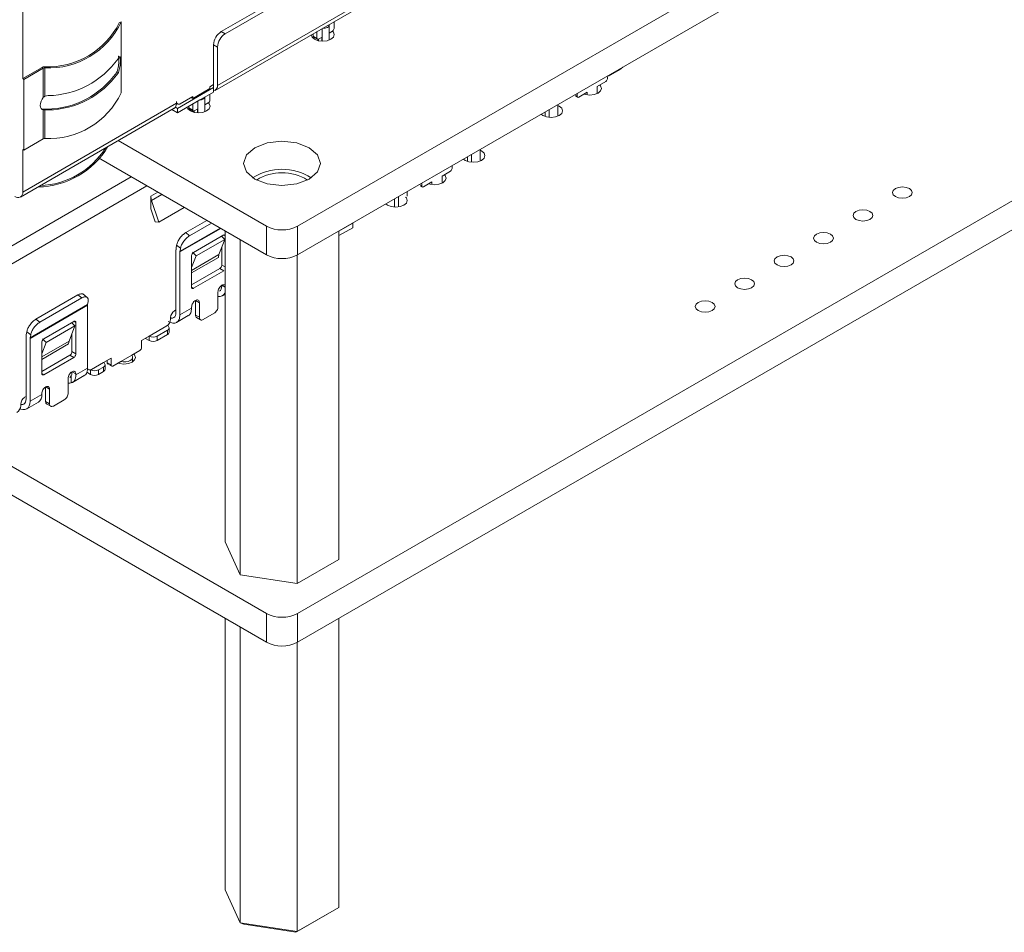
# Model space of a CAD drawing. Header units: millimetres. Extents: x -627 to -39, y 19 to 517.
# Tile 40 of 46: x -146 to -101, y 344 to 385. Entities that reach past the tile are written whole.
import ezdxf

# ---------------------------------------------------------------- set-up
doc = ezdxf.new("R2010")
doc.units = ezdxf.units.MM
doc.layers.get('0').update_dxf_attribs({"lineweight": 20})

msp = doc.modelspace()

# ---------------------------------------------------------------- linework, layer by layer
at = {"color": 7, "linetype": 'Continuous', "lineweight": 15}
for p, q in [((-133.016, 375.705), (-38.971, 429.996)), ((-133.016, 374.398), (-38.971, 428.69)), ((-133.016, 358.068), (-38.971, 412.359)), ((-133.016, 356.761), (-38.971, 411.052)), ((-112.499, 398.416), (-136.484, 384.57)), ((-136.308, 384.467), (-112.322, 398.314)), ((-111.969, 396.37), (-136.661, 382.116)), ((-136.765, 381.887), (-112.072, 396.141)), ((-145.528, 386.823), (-145.528, 382.423)), ((-141.137, 384.958), (-141.048, 385.009)), ((-141.048, 385.009), (-141.048, 381.784)), ((-131.893, 384.128), (-131.893, 384.699)), ((-131.578, 384.177), (-131.578, 384.861)), ((-131.351, 385.012), (-131.351, 384.708)), ((-136.308, 384.467), (-136.484, 384.57)), ((-132.305, 384.361), (-132.305, 384.461)), ((-132.305, 384.361), (-132.129, 384.259)), ((-132.285, 384.315), (-132.108, 384.213)), ((-132.129, 384.259), (-132.129, 384.563)), ((-132.078, 384.21), (-132.078, 384.153)), ((-132.075, 384.21), (-132.075, 384.152)), ((-132.064, 384.149), (-132.064, 384.215)), ((-132.058, 384.218), (-131.899, 384.31)), ((-131.91, 384.303), (-131.91, 384.128)), ((-131.899, 384.31), (-131.899, 384.128)), ((-131.578, 384.495), (-131.421, 384.585)), ((-136.661, 383.855), (-136.838, 383.957)), ((-136.838, 383.957), (-136.838, 382.014)), ((-136.661, 382.116), (-136.661, 383.855)), ((-145.528, 382.423), (-144.644, 382.933)), ((-144.589, 382.901), (-145.473, 382.391)), ((-144.589, 381.571), (-144.589, 382.901)), ((-144.521, 382.921), (-144.521, 381.618)), ((-118.205, 382.948), (-118.357, 382.817)), ((-145.473, 382.391), (-145.528, 382.423)), ((-141.249, 382.708), (-141.186, 382.671)), ((-118.905, 382.416), (-118.905, 382.512)), ((-118.859, 382.528), (-118.357, 382.817)), ((-145.473, 379.166), (-145.473, 382.391)), ((-138.478, 381.067), (-136.838, 382.014)), ((-137.785, 381.524), (-137.008, 381.973)), ((-137.008, 382.055), (-136.838, 382.153)), ((-137.008, 381.973), (-137.008, 382.055)), ((-136.838, 381.864), (-136.838, 382.014)), ((-119.365, 382.069), (-118.976, 382.294)), ((-119.365, 381.747), (-119.365, 382.069)), ((-144.521, 381.618), (-144.367, 381.65)), ((-138.351, 381.279), (-137.785, 381.606)), ((-137.785, 381.524), (-137.856, 381.565)), ((-137.785, 381.606), (-137.785, 381.524)), ((-137.236, 381.58), (-137.458, 381.452)), ((-136.838, 381.81), (-137.236, 381.58)), ((-137.235, 380.912), (-137.235, 381.58)), ((-137.008, 381.442), (-137.008, 381.712)), ((-136.838, 381.81), (-136.838, 381.864)), ((-120.351, 381.625), (-120.263, 381.574)), ((-120.284, 381.749), (-120.284, 381.62)), ((-120.213, 381.579), (-119.824, 381.804)), ((-119.824, 381.804), (-119.824, 381.683)), ((-145.632, 377.029), (-138.631, 381.071)), ((-145.528, 377.258), (-138.528, 381.299)), ((-138.575, 381.123), (-138.478, 381.067)), ((-138.528, 381.299), (-138.528, 381.381)), ((-138.528, 381.297), (-138.476, 381.267)), ((-137.458, 381.452), (-138.478, 380.863)), ((-138.478, 380.863), (-138.478, 381.067)), ((-137.962, 381.095), (-137.962, 381.161)), ((-137.962, 381.095), (-137.785, 380.993)), ((-137.785, 381.263), (-137.785, 380.993)), ((-137.55, 380.862), (-137.55, 381.399)), ((-137.078, 381.32), (-137.235, 381.229)), ((-121.168, 380.711), (-121.168, 381.238)), ((-144.673, 381.043), (-144.644, 381.038)), ((-144.589, 379.676), (-144.589, 381.006)), ((-144.434, 381.036), (-144.533, 381.033)), ((-144.367, 380.997), (-144.521, 380.999)), ((-144.521, 380.999), (-144.521, 379.696)), ((-144.434, 381.036), (-144.367, 380.997)), ((-138.735, 381.011), (-138.478, 380.863)), ((-137.941, 381.049), (-137.765, 380.947)), ((-137.735, 380.944), (-137.735, 380.887)), ((-137.732, 380.886), (-137.732, 380.945)), ((-137.721, 380.884), (-137.721, 380.949)), ((-137.715, 380.952), (-137.556, 381.044)), ((-137.567, 381.038), (-137.567, 380.863)), ((-137.556, 380.862), (-137.556, 381.044)), ((-121.736, 380.696), (-121.736, 380.91)), ((-121.557, 381.014), (-121.557, 380.658)), ((-145.473, 379.166), (-144.589, 379.676)), ((-141.178, 379.6), (-134.43, 375.705)), ((-145.528, 379.198), (-145.473, 379.166)), ((-145.528, 377.258), (-145.528, 379.198)), ((-125.272, 378.655), (-125.272, 378.869)), ((-125.092, 378.973), (-125.092, 378.617)), ((-124.703, 378.67), (-124.703, 379.197)), ((-142.078, 378.813), (-134.43, 374.398)), ((-125.976, 378.334), (-125.976, 378.462)), ((-140.584, 377.951), (-148.659, 373.289)), ((-126.436, 377.987), (-126.047, 378.212)), ((-126.436, 377.665), (-126.436, 377.987)), ((-127.422, 377.543), (-127.334, 377.492)), ((-127.355, 377.666), (-127.355, 377.538)), ((-127.284, 377.497), (-126.895, 377.722)), ((-126.895, 377.722), (-126.895, 377.601)), ((-139.694, 376.496), (-139.694, 377.073)), ((-128.415, 377.054), (-128.415, 376.582)), ((-128.027, 377.069), (-128.027, 377.279)), ((-139.66, 376.879), (-139.333, 375.892)), ((-128.595, 376.574), (-128.595, 376.95)), ((-139.694, 376.496), (-139.496, 375.897)), ((-138.175, 376.56), (-139.333, 375.892)), ((-139.333, 375.892), (-139.496, 375.897)), ((-138.104, 375.41), (-137.143, 375.965)), ((-136.935, 375.844), (-137.928, 375.272)), ((-134.43, 375.705), (-134.43, 374.398)), ((-133.016, 375.705), (-133.016, 374.398)), ((-130.501, 375.844), (-131.13, 375.481)), ((-130.507, 375.847), (-130.501, 375.844)), ((-130.501, 375.637), (-130.501, 375.844)), ((-138.104, 375.41), (-137.928, 375.272)), ((-137.746, 374.512), (-136.374, 375.304)), ((-136.325, 375.106), (-136.469, 375.249)), ((-136.462, 375.242), (-136.462, 375.253)), ((-136.316, 375.487), (-136.316, 361.326)), ((-130.501, 375.637), (-131.13, 375.274)), ((-131.13, 375.487), (-131.13, 360.524)), ((-138.542, 374.702), (-138.519, 374.839)), ((-138.342, 374.701), (-138.519, 374.839)), ((-137.633, 374.351), (-136.325, 375.106)), ((-136.594, 374.41), (-136.325, 375.106)), ((-135.621, 375.086), (-135.621, 359.829)), ((-138.548, 374.634), (-138.548, 371.774)), ((-138.368, 371.667), (-138.368, 374.531)), ((-138.342, 374.701), (-138.365, 374.564)), ((-137.838, 372.932), (-137.838, 374.353)), ((-137.633, 374.351), (-137.838, 373.821)), ((-137.633, 374.351), (-137.802, 374.519)), ((-136.594, 374.41), (-136.615, 374.283)), ((-136.462, 373.934), (-136.462, 374.752)), ((-133.028, 374.391), (-133.028, 359.428)), ((-137.838, 373.033), (-136.554, 373.774)), ((-136.374, 373.671), (-137.746, 372.879)), ((-136.554, 373.774), (-136.374, 373.671)), ((-136.462, 372.978), (-136.462, 373.015)), ((-144.925, 371.472), (-143.017, 372.573)), ((-143.017, 372.573), (-142.841, 372.435)), ((-142.572, 372.445), (-142.812, 372.633)), ((-136.636, 372.047), (-136.636, 372.711)), ((-136.437, 372.528), (-136.316, 372.598)), ((-142.574, 372.103), (-145.189, 370.593)), ((-142.571, 372.136), (-145.186, 370.626)), ((-142.841, 372.435), (-144.748, 371.334)), ((-142.574, 369.239), (-142.574, 372.103)), ((-142.548, 372.273), (-142.571, 372.136)), ((-137.664, 371.66), (-137.664, 372.325)), ((-137.484, 372.221), (-137.484, 371.557)), ((-138.616, 371.851), (-138.548, 371.89)), ((-138.368, 371.667), (-137.838, 371.973)), ((-137.838, 371.973), (-137.838, 372.017)), ((-137.664, 371.66), (-137.484, 371.557)), ((-137.307, 371.455), (-136.812, 371.74)), ((-144.925, 371.472), (-144.748, 371.334)), ((-144.567, 370.574), (-143.196, 371.365)), ((-143.149, 371.167), (-143.292, 371.31)), ((-143.284, 371.301), (-143.284, 371.315)), ((-143.104, 371.312), (-143.104, 369.892)), ((-138.792, 371.466), (-138.792, 371.545)), ((-138.525, 371.323), (-137.992, 371.631)), ((-137.616, 371.548), (-137.428, 371.44)), ((-145.363, 370.765), (-145.34, 370.901)), ((-145.163, 370.763), (-145.34, 370.901)), ((-145.163, 370.763), (-145.186, 370.626)), ((-144.457, 370.411), (-143.149, 371.167)), ((-143.417, 370.471), (-143.149, 371.167)), ((-143.284, 369.995), (-143.284, 370.817)), ((-138.969, 371.16), (-139.765, 370.701)), ((-139.411, 370.701), (-138.934, 370.976)), ((-138.934, 370.769), (-139.411, 370.493)), ((-138.934, 371.18), (-138.937, 371.182)), ((-138.934, 370.769), (-138.934, 370.976)), ((-138.86, 370.871), (-138.86, 371.078)), ((-145.368, 370.697), (-145.368, 367.836)), ((-145.189, 367.73), (-145.189, 370.593)), ((-144.658, 368.994), (-144.658, 370.415)), ((-144.457, 370.411), (-144.658, 369.889)), ((-144.457, 370.411), (-144.626, 370.58)), ((-143.417, 370.471), (-143.439, 370.343)), ((-139.765, 370.701), (-140.118, 370.497)), ((-140.118, 370.17), (-140.118, 370.497)), ((-139.765, 370.493), (-139.944, 370.597)), ((-139.765, 370.493), (-139.765, 370.701)), ((-139.411, 370.493), (-139.411, 370.701)), ((-143.104, 369.892), (-143.284, 369.995)), ((-140.558, 369.834), (-140.189, 370.048)), ((-144.658, 369.095), (-143.376, 369.836)), ((-143.196, 369.732), (-144.567, 368.941)), ((-143.376, 369.836), (-143.196, 369.732)), ((-141.851, 369.497), (-142.399, 369.18)), ((-141.497, 369.701), (-141.851, 369.497)), ((-141.677, 369.478), (-141.677, 369.597)), ((-141.497, 369.374), (-141.677, 369.478)), ((-141.497, 369.701), (-141.497, 369.374)), ((-141.426, 369.333), (-141.057, 369.546)), ((-141.057, 369.546), (-140.558, 369.834)), ((-140.522, 369.533), (-140.522, 369.742)), ((-143.284, 369.077), (-143.284, 369.04)), ((-142.574, 369.239), (-143.104, 368.933)), ((-143.104, 368.933), (-143.104, 368.977)), ((-142.434, 368.952), (-142.609, 369.053)), ((-142.438, 369.162), (-142.434, 369.16)), ((-142.434, 368.952), (-142.434, 369.16)), ((-142.08, 369.16), (-141.851, 369.292)), ((-142.08, 368.952), (-142.08, 369.16)), ((-141.851, 369.085), (-142.08, 368.952)), ((-141.851, 369.085), (-141.851, 369.292)), ((-141.777, 369.187), (-141.777, 369.395)), ((-141.564, 369.379), (-141.476, 369.328)), ((-143.458, 368.108), (-143.458, 368.773)), ((-143.315, 368.566), (-143.315, 368.888)), ((-143.267, 368.585), (-142.722, 368.9)), ((-144.658, 368.036), (-144.658, 368.08)), ((-144.484, 367.723), (-144.484, 368.388)), ((-144.305, 368.284), (-144.305, 367.619)), ((-145.439, 367.912), (-145.368, 367.952)), ((-145.344, 367.386), (-144.814, 367.692)), ((-145.189, 367.73), (-144.658, 368.036)), ((-144.484, 367.723), (-144.305, 367.619)), ((-144.128, 367.517), (-143.635, 367.802)), ((-145.616, 367.527), (-145.616, 367.605)), ((-144.437, 367.611), (-144.249, 367.502)), ((-147.86, 365.82), (-134.43, 358.068)), ((-148.991, 365.167), (-134.43, 356.761)), ((-136.316, 361.326), (-135.621, 359.829)), ((-133.028, 359.428), (-131.13, 360.524)), ((-135.621, 359.829), (-133.028, 359.428)), ((-136.316, 357.85), (-136.316, 345.485)), ((-134.43, 358.068), (-134.43, 356.761)), ((-133.016, 358.068), (-133.016, 356.761)), ((-131.13, 357.85), (-131.13, 344.683)), ((-135.621, 357.449), (-135.621, 343.988)), ((-133.028, 356.754), (-133.028, 343.587)), ((-136.316, 345.485), (-135.621, 343.988)), ((-131.353, 344.554), (-133.088, 343.553)), ((-133.028, 343.587), (-131.13, 344.683)), ((-131.13, 344.683), (-131.353, 344.554)), ((-135.621, 343.988), (-133.028, 343.587)), ((-135.458, 343.919), (-135.621, 343.988)), ((-133.088, 343.553), (-135.458, 343.919)), ((-133.028, 343.587), (-133.088, 343.553))]:
    msp.add_line(p, q, dxfattribs=at)
at = {"color": 8, "linetype": 'Continuous', "lineweight": 15}
for p, q in [((-118.357, 382.817), (-118.357, 382.861)), ((-120.284, 381.62), (-120.395, 381.684)), ((-139.871, 377.539), (-152.475, 370.263)), ((-127.355, 377.538), (-127.466, 377.602)), ((-139.694, 377.073), (-139.379, 377.255)), ((-139.66, 376.879), (-139.194, 377.148)), ((-136.514, 375.601), (-138.368, 374.531)), ((-136.541, 375.617), (-138.365, 374.564)), ((-136.316, 375.27), (-136.374, 375.304)), ((-136.594, 374.41), (-137.838, 373.692)), ((-136.615, 374.283), (-137.838, 373.577)), ((-136.316, 373.85), (-136.462, 373.934)), ((-136.316, 372.935), (-136.459, 373.017)), ((-137.746, 372.879), (-137.838, 372.932)), ((-137.661, 372.323), (-137.484, 372.221)), ((-143.104, 371.312), (-143.196, 371.365)), ((-143.417, 370.471), (-144.658, 369.754)), ((-143.439, 370.343), (-144.658, 369.639)), ((-144.567, 368.941), (-144.658, 368.994)), ((-143.104, 368.977), (-143.281, 369.079)), ((-144.482, 368.386), (-144.305, 368.284))]:
    msp.add_line(p, q, dxfattribs=at)
at = {"color": 7, "linetype": 'Continuous', "lineweight": 15, "flags": 128}
for points in [[(-131.58, 384.88), (-131.578, 384.861), (-131.587, 384.824), (-131.611, 384.789), (-131.651, 384.759), (-131.703, 384.736), (-131.763, 384.722), (-131.828, 384.717), (-131.861, 384.718)], [(-132.391, 384.412), (-132.352, 384.314), (-132.238, 384.216)], [(-132.238, 384.216), (-132.068, 384.15), (-131.867, 384.127), (-131.666, 384.15), (-131.496, 384.216), (-131.382, 384.314), (-131.342, 384.43), (-131.382, 384.546), (-131.418, 384.587)], [(-119.973, 381.718), (-119.906, 381.698), (-119.705, 381.675), (-119.504, 381.698), (-119.333, 381.764), (-119.22, 381.862), (-119.18, 381.978), (-119.22, 382.094), (-119.254, 382.133)], [(-144.589, 381.006), (-144.648, 381.024), (-144.693, 381.066), (-144.721, 381.128), (-144.731, 381.207), (-144.721, 381.297), (-144.693, 381.392), (-144.648, 381.486), (-144.589, 381.571)], [(-138.042, 381.115), (-138.009, 381.049), (-137.895, 380.95)], [(-137.895, 380.95), (-137.725, 380.885), (-137.524, 380.862), (-137.323, 380.885), (-137.153, 380.95), (-137.039, 381.049), (-136.999, 381.165), (-137.039, 381.281), (-137.075, 381.322)], [(-121.923, 380.802), (-121.844, 380.743), (-121.673, 380.678), (-121.472, 380.655), (-121.272, 380.678), (-121.101, 380.743), (-120.987, 380.842), (-120.947, 380.958), (-120.987, 381.074), (-121.101, 381.172), (-121.168, 381.204)], [(-134.96, 377.848), (-134.393, 377.629), (-133.723, 377.552), (-133.053, 377.629), (-132.486, 377.848), (-132.106, 378.176), (-131.973, 378.562), (-132.106, 378.949), (-132.486, 379.277), (-133.053, 379.496), (-133.723, 379.573), (-134.393, 379.496), (-134.96, 379.277), (-135.34, 378.949), (-135.473, 378.562), (-135.34, 378.176), (-134.96, 377.848)], [(-125.459, 378.761), (-125.379, 378.702), (-125.209, 378.637), (-125.008, 378.614), (-124.807, 378.637), (-124.637, 378.702), (-124.523, 378.801), (-124.483, 378.917), (-124.523, 379.033), (-124.637, 379.131), (-124.703, 379.163)], [(-127.044, 377.636), (-126.977, 377.616), (-126.776, 377.593), (-126.575, 377.616), (-126.404, 377.682), (-126.291, 377.78), (-126.251, 377.896), (-126.291, 378.012), (-126.325, 378.051)], [(-105.792, 377.049), (-105.646, 376.993), (-105.474, 376.973), (-105.302, 376.993), (-105.156, 377.049), (-105.058, 377.133), (-105.024, 377.233), (-105.058, 377.332), (-105.156, 377.416), (-105.302, 377.473), (-105.474, 377.493), (-105.646, 377.473), (-105.792, 377.416), (-105.89, 377.332), (-105.924, 377.233), (-105.89, 377.133), (-105.792, 377.049)], [(-128.994, 376.72), (-128.915, 376.661), (-128.744, 376.596), (-128.543, 376.573), (-128.343, 376.596), (-128.172, 376.661), (-128.058, 376.76), (-128.018, 376.876), (-128.058, 376.992), (-128.092, 377.031)], [(-107.588, 376.012), (-107.442, 375.956), (-107.27, 375.936), (-107.098, 375.956), (-106.952, 376.012), (-106.854, 376.097), (-106.82, 376.196), (-106.854, 376.295), (-106.952, 376.38), (-107.098, 376.436), (-107.27, 376.456), (-107.442, 376.436), (-107.588, 376.38), (-107.686, 376.295), (-107.72, 376.196), (-107.686, 376.097), (-107.588, 376.012)], [(-109.384, 374.975), (-109.238, 374.919), (-109.066, 374.899), (-108.894, 374.919), (-108.748, 374.975), (-108.65, 375.06), (-108.616, 375.159), (-108.65, 375.259), (-108.748, 375.343), (-108.894, 375.399), (-109.066, 375.419), (-109.238, 375.399), (-109.384, 375.343), (-109.482, 375.259), (-109.516, 375.159), (-109.482, 375.06), (-109.384, 374.975)], [(-111.18, 373.939), (-111.034, 373.882), (-110.862, 373.862), (-110.69, 373.882), (-110.544, 373.939), (-110.447, 374.023), (-110.412, 374.122), (-110.447, 374.222), (-110.544, 374.306), (-110.69, 374.362), (-110.862, 374.382), (-111.034, 374.362), (-111.18, 374.306), (-111.278, 374.222), (-111.312, 374.122), (-111.278, 374.023), (-111.18, 373.939)], [(-112.977, 372.902), (-112.831, 372.845), (-112.658, 372.826), (-112.486, 372.845), (-112.34, 372.902), (-112.243, 372.986), (-112.208, 373.085), (-112.243, 373.185), (-112.34, 373.269), (-112.486, 373.325), (-112.658, 373.345), (-112.831, 373.325), (-112.977, 373.269), (-113.074, 373.185), (-113.108, 373.085), (-113.074, 372.986), (-112.977, 372.902)], [(-114.773, 371.865), (-114.627, 371.809), (-114.454, 371.789), (-114.282, 371.809), (-114.136, 371.865), (-114.039, 371.949), (-114.004, 372.049), (-114.039, 372.148), (-114.136, 372.232), (-114.282, 372.289), (-114.454, 372.308), (-114.627, 372.289), (-114.773, 372.232), (-114.87, 372.148), (-114.904, 372.049), (-114.87, 371.949), (-114.773, 371.865)], [(-141.186, 369.472), (-141.119, 369.452), (-140.918, 369.429), (-140.717, 369.452), (-140.547, 369.518), (-140.433, 369.616), (-140.393, 369.732), (-140.433, 369.848), (-140.467, 369.887)], [(-140.558, 369.834), (-140.526, 369.771), (-140.528, 369.705), (-140.565, 369.642), (-140.632, 369.589), (-140.724, 369.55), (-140.833, 369.529), (-140.947, 369.528), (-141.057, 369.546)], [(-142.574, 369.257), (-142.572, 369.244), (-142.562, 369.212), (-142.546, 369.186), (-142.524, 369.168), (-142.497, 369.158), (-142.466, 369.157), (-142.433, 369.164), (-142.399, 369.18)], [(-145.189, 367.73), (-145.199, 367.616), (-145.229, 367.518), (-145.278, 367.441), (-145.344, 367.386), (-145.424, 367.356), (-145.516, 367.353), (-145.616, 367.375), (-145.649, 367.388)]]:
    msp.add_lwpolyline(points, dxfattribs=at)
at = {"color": 7, "linetype": 'Continuous', "lineweight": 15}
for centre, radius, start, end in [((-144.364, 386.568), 3.607, 267.3153, 333.4751), ((-144.324, 386.525), 3.61, 266.8563, 335.169), ((-131.504, 384.715), 0.154, 302.6055, 357.3945), ((-136.07, 383.922), 0.768, 122.6055, 177.3945), ((-135.893, 383.82), 0.768, 122.6055, 177.3945), ((-132.255, 384.356), 0.0503, 174.3796, 234.302), ((-132.085, 384.252), 0.0437, 170.786, 309.2033), ((-144.443, 385.654), 4.005, 271.0856, 324.4245), ((-144.514, 382.693), 0.273, 94.0984, 118.5314), ((-144.51, 382.755), 0.167, 94.0984, 118.5314), ((-144.465, 384.965), 3.929, 270.4531, 324.9397), ((-144.443, 385.001), 4.005, 271.0856, 324.4245), ((-119.058, 382.423), 0.154, 302.6055, 357.3945), ((-136.878, 382.08), 0.22, 280.5468, 9.2519), ((-144.324, 383.3), 3.61, 266.8563, 335.169), ((-137.439, 381.675), 0.224, 265.2073, 334.7873), ((-120.241, 381.613), 0.0437, 170.786, 309.2033), ((-138.719, 381.221), 0.174, 300.1554, 325.5365), ((-138.834, 381.287), 0.307, 327.6508, 2.3515), ((-138.42, 381.364), 0.109, 170.786, 309.2033), ((-137.912, 381.09), 0.0503, 174.3796, 234.302), ((-137.161, 381.449), 0.154, 302.6055, 357.3945), ((-137.742, 380.986), 0.0437, 170.786, 309.2033), ((-144.889, 381.27), 3.779, 270.8843, 329.1104), ((-144.878, 381.25), 3.702, 272.3261, 327.6686), ((-144.51, 379.53), 0.167, 94.0984, 118.5314), ((-133.723, 375.789), 2.505, 57.8009, 122.1991), ((-133.723, 375.941), 2.196, 58.135, 121.865), ((-126.13, 378.341), 0.154, 302.6055, 357.3945), ((-127.312, 377.531), 0.0437, 170.786, 309.2033), ((-145.744, 377.223), 0.218, 230.7967, 9.214), ((-133.723, 377.07), 1.537, 242.6097, 297.3903), ((-138.136, 374.636), 0.411, 170.7259, 180.2141), ((-138.166, 374.531), 0.202, 170.7259, 180.2141), ((-133.723, 375.763), 1.537, 242.6097, 297.3903), ((-136.581, 372.775), 0.283, 258.7856, 339.1271), ((-142.372, 372.103), 0.202, 170.7259, 180.2141), ((-138.408, 371.527), 0.384, 122.6055, 177.3945), ((-139.176, 371.484), 0.384, 302.6055, 357.3945), ((-144.957, 370.698), 0.411, 170.7259, 180.2141), ((-138.972, 371.078), 0.109, 290.7834, 69.2166), ((-138.986, 370.883), 0.126, 294.3747, 354.3052), ((-144.986, 370.594), 0.202, 170.7259, 180.2141), ((-139.588, 371.042), 0.384, 242.6097, 297.3903), ((-139.588, 370.835), 0.384, 242.6097, 297.3903), ((-140.272, 370.177), 0.154, 302.6055, 357.3945), ((-141.889, 369.395), 0.109, 290.7834, 69.2166), ((-142.257, 369.501), 0.384, 242.6097, 297.3903), ((-141.902, 369.2), 0.126, 294.3747, 354.3052), ((-141.454, 369.367), 0.0437, 170.786, 309.2033), ((-143.399, 368.875), 0.319, 259.3067, 285.1633), ((-143.479, 368.969), 0.183, 300.5762, 333.7665), ((-142.257, 369.294), 0.384, 242.6097, 297.3903), ((-145.232, 367.588), 0.384, 122.6055, 177.3945), ((-145.026, 367.995), 0.37, 305.0133, 6.2988), ((-146, 367.544), 0.384, 302.6055, 357.3945), ((-133.723, 359.432), 1.537, 242.6097, 297.3903), ((-133.723, 358.126), 1.537, 242.6097, 297.3903)]:
    msp.add_arc(centre, radius, start, end, dxfattribs=at)
for points, knots in [([(-141.174, 383.448), (-141.172, 383.449), (-141.163, 383.452), (-141.154, 383.415), (-141.147, 383.339), (-141.149, 383.233), (-141.156, 383.119), (-141.171, 382.995), (-141.195, 382.864), (-141.223, 382.767), (-141.243, 382.721), (-141.249, 382.708)], [0, 0, 0, 0, 0.025138, 0.157561, 0.290781, 0.405082, 0.513298, 0.631641, 0.770372, 0.932602, 1, 1, 1, 1]), ([(-141.186, 383.325), (-141.168, 383.356), (-141.134, 383.416), (-141.103, 383.421), (-141.086, 383.378), (-141.079, 383.298), (-141.081, 383.192), (-141.089, 383.077), (-141.105, 382.953), (-141.13, 382.823), (-141.16, 382.728), (-141.18, 382.684), (-141.186, 382.671)], [0, 0, 0, 0, 0.1496803, 0.279253, 0.3774907, 0.4762894, 0.561608, 0.642697, 0.7311223, 0.834171, 0.9538171, 1, 1, 1, 1]), ([(-144.589, 381.571), (-144.579, 381.582), (-144.56, 381.603), (-144.533, 381.613), (-144.521, 381.618)], [0, 0, 0, 0, 0.544595, 1, 1, 1, 1]), ([(-144.644, 381.038), (-144.629, 381.037), (-144.599, 381.035), (-144.555, 381.034), (-144.533, 381.033)], [0, 0, 0, 0, 0.495294, 1, 1, 1, 1]), ([(-144.521, 380.999), (-144.535, 381), (-144.561, 381.003), (-144.58, 381.005), (-144.589, 381.006)], [0, 0, 0, 0, 0.5156658, 1, 1, 1, 1]), ([(-136.334, 373.03), (-136.352, 373.036), (-136.389, 373.048), (-136.459, 373.022), (-136.528, 372.967), (-136.587, 372.888), (-136.628, 372.796), (-136.633, 372.739), (-136.636, 372.711)], [0, 0, 0, 0, 0.166638, 0.333311, 0.499983, 0.666655, 0.833328, 1, 1, 1, 1]), ([(-142.775, 372.597), (-142.778, 372.601), (-142.799, 372.633), (-142.884, 372.634), (-142.973, 372.594), (-143.017, 372.573)], [0, 0, 0, 0, 0.084754, 0.542377, 1, 1, 1, 1]), ([(-136.462, 372.978), (-136.468, 372.929), (-136.48, 372.832), (-136.527, 372.757), (-136.565, 372.749), (-136.565, 372.749)], [0, 0, 0, 0, 0.499949, 0.999898, 1, 1, 1, 1]), ([(-138.785, 371.53), (-138.779, 371.527), (-138.727, 371.508), (-138.646, 371.538), (-138.563, 371.622), (-138.553, 371.723), (-138.548, 371.774)], [0, 0, 0, 0, 0.045421, 0.363614, 0.681807, 1, 1, 1, 1]), ([(-137.993, 371.63), (-137.993, 371.63), (-137.936, 371.641), (-137.865, 371.754), (-137.847, 371.9), (-137.838, 371.973)], [0, 0, 0, 0, 0.000102, 0.500051, 1, 1, 1, 1]), ([(-137.612, 371.546), (-137.612, 371.546), (-137.631, 371.55), (-137.655, 371.587), (-137.661, 371.636), (-137.664, 371.66)], [0, 0, 0, 0, 0.0001021, 0.5000511, 1, 1, 1, 1]), ([(-145.609, 367.593), (-145.602, 367.59), (-145.549, 367.57), (-145.467, 367.601), (-145.384, 367.684), (-145.374, 367.786), (-145.368, 367.836)], [0, 0, 0, 0, 0.052461, 0.368307, 0.684154, 1, 1, 1, 1]), ([(-144.433, 367.608), (-144.433, 367.608), (-144.452, 367.612), (-144.475, 367.65), (-144.481, 367.698), (-144.484, 367.723)], [0, 0, 0, 0, 0.0001021, 0.5000511, 1, 1, 1, 1])]:
    msp.add_open_spline(points, degree=3, knots=knots, dxfattribs=at)
for points in [[(-139.66, 376.879), (-139.67, 376.913), (-139.689, 376.98), (-139.692, 377.042), (-139.694, 377.073)], [(-138.519, 374.839), (-138.506, 374.89), (-138.479, 374.992), (-138.377, 375.161), (-138.246, 375.313), (-138.152, 375.377), (-138.104, 375.41)], [(-137.928, 375.272), (-137.975, 375.239), (-138.069, 375.175), (-138.2, 375.023), (-138.302, 374.854), (-138.329, 374.752), (-138.342, 374.701)], [(-137.838, 374.353), (-137.836, 374.367), (-137.834, 374.397), (-137.812, 374.444), (-137.782, 374.486), (-137.758, 374.503), (-137.746, 374.512)], [(-136.554, 373.774), (-136.542, 373.783), (-136.517, 373.8), (-136.487, 373.842), (-136.466, 373.889), (-136.463, 373.919), (-136.462, 373.934)], [(-137.746, 372.879), (-137.758, 372.873), (-137.782, 372.863), (-137.812, 372.87), (-137.834, 372.892), (-137.836, 372.919), (-137.838, 372.932)], [(-142.548, 372.273), (-142.546, 372.318), (-142.54, 372.408), (-142.602, 372.482), (-142.704, 372.499), (-142.795, 372.457), (-142.841, 372.435)], [(-137.484, 372.221), (-137.487, 372.247), (-137.492, 372.297), (-137.533, 372.341), (-137.591, 372.353), (-137.661, 372.329), (-137.73, 372.273), (-137.789, 372.194), (-137.83, 372.102), (-137.835, 372.046), (-137.838, 372.017)], [(-138.368, 371.667), (-138.376, 371.591), (-138.392, 371.44), (-138.515, 371.308), (-138.69, 371.268), (-138.829, 371.33), (-138.898, 371.361)], [(-136.812, 371.74), (-136.789, 371.757), (-136.743, 371.79), (-136.684, 371.871), (-136.644, 371.962), (-136.638, 372.018), (-136.636, 372.047)], [(-145.34, 370.901), (-145.327, 370.953), (-145.3, 371.055), (-145.198, 371.223), (-145.067, 371.375), (-144.972, 371.44), (-144.925, 371.472)], [(-144.748, 371.334), (-144.796, 371.302), (-144.89, 371.237), (-145.021, 371.085), (-145.123, 370.917), (-145.15, 370.814), (-145.163, 370.763)], [(-143.196, 371.365), (-143.184, 371.371), (-143.16, 371.381), (-143.13, 371.374), (-143.108, 371.352), (-143.106, 371.325), (-143.104, 371.312)], [(-137.484, 371.557), (-137.481, 371.532), (-137.476, 371.481), (-137.435, 371.437), (-137.377, 371.424), (-137.331, 371.444), (-137.307, 371.455)], [(-144.658, 370.415), (-144.657, 370.43), (-144.654, 370.459), (-144.633, 370.507), (-144.603, 370.549), (-144.579, 370.566), (-144.567, 370.574)], [(-143.376, 369.836), (-143.364, 369.845), (-143.34, 369.862), (-143.309, 369.904), (-143.288, 369.951), (-143.285, 369.98), (-143.284, 369.995)], [(-143.104, 369.892), (-143.106, 369.877), (-143.108, 369.847), (-143.13, 369.8), (-143.16, 369.758), (-143.184, 369.741), (-143.196, 369.732)], [(-141.606, 369.437), (-141.615, 369.433), (-141.634, 369.425), (-141.657, 369.43), (-141.673, 369.447), (-141.676, 369.468), (-141.677, 369.478)], [(-144.567, 368.941), (-144.579, 368.936), (-144.603, 368.925), (-144.633, 368.932), (-144.654, 368.955), (-144.657, 368.981), (-144.658, 368.994)], [(-143.458, 368.773), (-143.455, 368.801), (-143.45, 368.858), (-143.409, 368.949), (-143.35, 369.028), (-143.281, 369.084), (-143.212, 369.109), (-143.153, 369.097), (-143.112, 369.053), (-143.107, 369.002), (-143.104, 368.977)], [(-143.316, 368.888), (-143.307, 368.91), (-143.288, 368.954), (-143.285, 369.011), (-143.284, 369.04)], [(-142.574, 369.239), (-142.577, 369.193), (-142.582, 369.102), (-142.626, 368.993), (-142.693, 368.91), (-142.755, 368.885), (-142.786, 368.872)], [(-143.104, 368.933), (-143.107, 368.887), (-143.112, 368.796), (-143.156, 368.687), (-143.223, 368.604), (-143.285, 368.578), (-143.316, 368.565)], [(-144.305, 368.284), (-144.308, 368.309), (-144.313, 368.359), (-144.354, 368.404), (-144.412, 368.415), (-144.482, 368.391), (-144.551, 368.335), (-144.61, 368.256), (-144.65, 368.165), (-144.656, 368.108), (-144.658, 368.08)], [(-143.635, 367.802), (-143.611, 367.818), (-143.565, 367.851), (-143.507, 367.932), (-143.466, 368.023), (-143.46, 368.08), (-143.458, 368.108)], [(-144.305, 367.619), (-144.302, 367.594), (-144.297, 367.544), (-144.256, 367.5), (-144.198, 367.486), (-144.151, 367.507), (-144.128, 367.517)]]:
    msp.add_open_spline(points, degree=3, dxfattribs=at)

doc.saveas('drawing.dxf')
